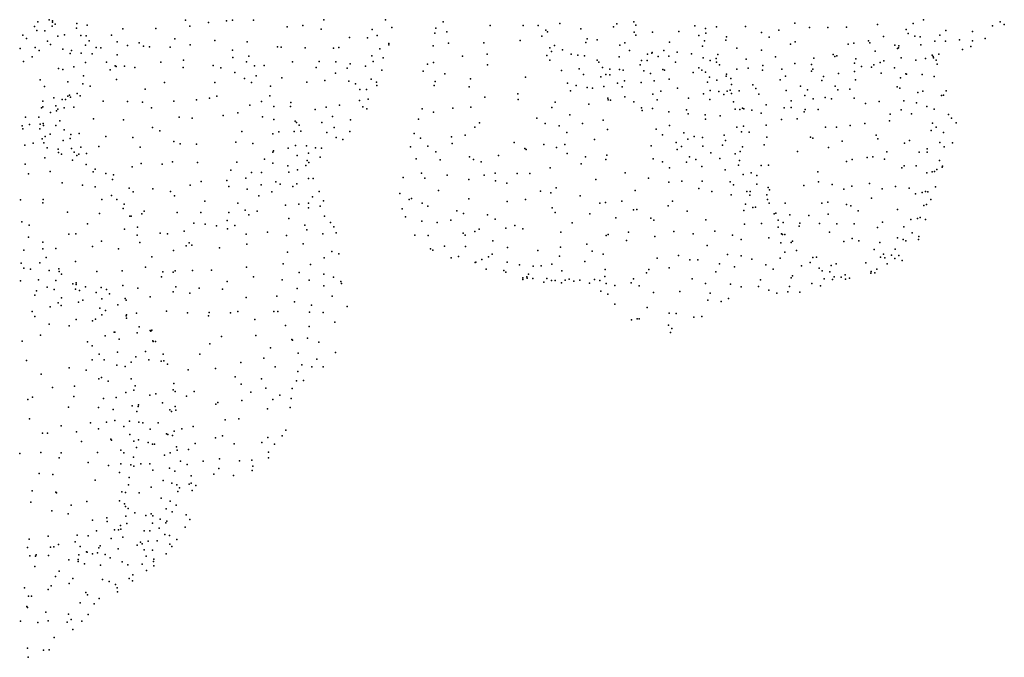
# Model space of a CAD drawing. Header units: metres. Extents: x -25 to 25, y -27.7 to 27.8.
# Tile 142 of 209: x 13.5 to 24.2, y -27.7 to -20.8. Entities that reach past the tile are written whole.
import ezdxf

# ---------------------------------------------------------------- set-up
doc = ezdxf.new("R2010")
doc.units = ezdxf.units.M

msp = doc.modelspace()

# ---------------------------------------------------------------- linework, layer by layer
for p in [(13.6515, -20.8284, -4.8422), (13.7753, -20.8079, -0.7818), (13.8101, -20.8309, -7.3774), (13.8102, -20.8172, -4.6932), (13.8387, -20.855, -0.3804), (14.076, -20.847, -4.2024), (14.1889, -20.8647, -2.1942), (15.2573, -20.8105, -7.0563), (15.5063, -20.8347, -2.1745), (15.7039, -20.8187, -6.6889), (15.7658, -20.8092, -2.2804), (15.9964, -20.8088, -6.3954), (16.7602, -20.8061, -2.6676), (17.4293, -20.8051, -3.8683), (18.0561, -20.8274, -2.5995), (19.3246, -20.8478, -5.3411), (19.943, -20.8508, -1.6265), (20.1307, -20.8299, -4.2186), (20.1504, -20.8659, -6.8477), (21.8777, -20.8436, -2.2626), (22.7787, -20.8581, -3.5184), (23.1664, -20.848, -6.9364), (23.278, -20.8054, -7.6228), (24.1122, -20.8288, -5.8639), (24.1554, -20.8572, -5.4816), (13.6139, -20.8777, 0.2206), (13.6419, -20.924, -0.5575), (13.7277, -20.926, -2.5631), (13.8091, -20.8748, -0.0759), (13.9401, -20.9691, -2.5918), (14.0717, -20.8967, -4.5754), (14.454, -20.9718, -2.1039), (14.5751, -20.9052, -1.9198), (14.9355, -20.9023, -1.9103), (15.3054, -20.8741, -2.1126), (16.3602, -20.8817, -6.2768), (16.5314, -20.8673, -2.5517), (16.7314, -20.9077, -6.1315), (17.2848, -20.9116, -3.4438), (17.4985, -20.889, -4.6786), (17.9673, -20.9513, -3.1197), (17.9762, -20.8982, -2.872), (18.0957, -20.9382, -3.5525), (18.568, -20.8692, -1.9028), (18.9253, -20.868, -1.8459), (19.0911, -20.868, -5.8225), (19.1731, -20.9185, -5.62), (19.1894, -20.936, -3.8609), (19.5536, -20.9061, -6.6239), (19.9092, -20.8833, -3.8212), (20.1323, -20.9423, -4.5262), (20.1516, -20.9718, -4.0511), (20.3324, -20.9422, -1.6581), (20.6196, -20.9344, -6.8886), (20.7929, -20.8703, -7.4817), (20.9072, -20.9012, -8.2201), (20.9117, -20.95, -6.9994), (21.0262, -20.8814, -8.4675), (21.3427, -20.8807, -8.7511), (21.517, -20.9459, -1.8564), (21.7061, -20.9204, -2.057), (22.038, -20.8904, -2.452), (22.2376, -20.8909, -8.6664), (22.4389, -20.8871, -3.0066), (23.0875, -20.912, -7.1915), (23.1114, -20.9546, -3.8839), (23.4558, -20.9722, -4.6635), (23.5194, -20.9211, -6.5865), (23.8104, -20.9327, -6.2308), (24.0263, -20.8718, -5.1815), (13.4878, -20.9751, -5.2593), (13.5269, -21.0086, -0.2517), (13.7582, -21.0394, -7.441), (13.7897, -21.0755, -2.7804), (13.8686, -20.9842, -3.8804), (14.1183, -20.9755, -4.006), (14.1775, -20.9793, -2.4934), (14.2104, -21.0359, -2.7096), (14.5136, -21.0469, -2.3001), (14.7527, -21.0559, -2.1902), (15.1401, -21.0135, -2.204), (15.308, -21.0795, -7.2972), (15.5758, -21.0298, -2.415), (15.9272, -21.0451, -6.376), (17.0375, -20.9974, -5.7673), (17.2347, -21.0034, -3.1691), (17.3383, -20.9789, -5.2779), (17.4662, -21.0794, -4.8324), (17.4672, -21.0652, -4.1426), (18.1161, -21.0599, -2.1053), (18.4981, -21.0552, -3.8596), (18.8951, -21.0297, -3.9076), (19.1304, -20.9848, -1.7477), (19.609, -21.0537, -3.8258), (19.6227, -21.0139, -1.6264), (19.7323, -21.0256, -6.6802), (20.0308, -21.0578, -4.8906), (20.5173, -21.0491, -1.6788), (20.8367, -20.977, -1.6488), (20.8962, -21.0358, -7.3803), (21.1301, -21.0284, -6.6917), (21.1349, -20.9933, -1.6808), (21.6001, -20.997, -8.809), (21.8311, -21.0715, -2.2533), (21.8831, -21.046, -8.7628), (22.4568, -21.0713, -2.8932), (22.5195, -21.0622, -6.6945), (22.6781, -21.0357, -3.2722), (22.6928, -21.0564, -6.8494), (22.8431, -20.9877, -8.2676), (23.1827, -20.9854, -6.6805), (23.2405, -20.9913, -4.0901), (23.2465, -21.0777, -6.4901), (23.4012, -21.0398, -4.443), (23.5162, -21.0388, -6.3968), (23.667, -21.0231, -5.1665), (23.8102, -21.0343, -6.0151), (23.9459, -21.01, -5.3555), (13.4595, -21.1192, -7.3035), (13.6211, -21.1085, -3.7143), (13.6668, -21.1385, -5.2323), (13.9227, -21.1271, -2.9792), (14.0031, -21.1715, -3.2645), (14.0192, -21.1401, -3.5223), (14.1245, -21.1681, -4.6243), (14.1708, -21.0816, -3.0401), (14.2424, -21.1752, -4.4373), (14.2856, -21.1079, -3.7684), (14.3375, -21.1094, -4.1679), (14.6266, -21.0874, -2.8634), (14.8014, -21.0929, -2.4356), (14.8643, -21.1009, -7.3942), (15.0902, -21.1039, -7.3486), (15.7662, -21.1381, -2.4396), (16.2578, -21.1006, -2.4652), (16.2957, -21.1039, -6.1658), (16.5574, -21.1116, -2.5203), (16.8654, -21.1164, -5.8775), (16.9227, -21.1088, -2.7265), (17.3691, -21.1226, -3.7899), (17.9484, -21.0882, -2.4946), (18.5351, -21.1816, -1.7326), (19.2177, -21.1124, -5.8167), (19.2348, -21.1505, -6.0568), (19.2684, -21.0871, -6.2728), (19.3533, -21.1337, -5.4817), (19.4478, -21.1784, -1.5729), (19.9774, -21.0828, -1.6265), (20.0828, -21.1399, -6.6967), (20.2787, -21.1817, -4.8776), (20.3241, -21.1696, -6.6856), (20.3276, -21.1608, -1.6782), (20.4568, -21.1418, -4.2711), (20.6013, -21.1572, -0.9213), (20.7567, -21.1776, -0.5819), (20.8747, -21.0938, -8.0935), (21.0431, -21.1848, -8.4322), (21.2468, -21.1158, -6.9606), (21.5164, -21.1374, -1.9589), (22.2956, -21.1832, -6.7087), (22.7537, -21.1461, -6.3876), (22.9663, -21.081, -7.9162), (22.9935, -21.1201, -6.4358), (23.0047, -21.1123, -3.6346), (23.0086, -21.0902, -7.6688), (23.4434, -21.181, -6.106), (23.7004, -21.128, -5.8562), (23.7924, -21.0955, -5.5354), (13.4948, -21.2581, -3.3012), (13.5898, -21.2089, -3.5171), (14.169, -21.2725, -7.581), (14.3963, -21.2678, -4.0186), (14.5129, -21.1882, -7.5337), (14.9882, -21.2687, -7.473), (15.2336, -21.2441, -2.4006), (15.7703, -21.217, -7.0817), (15.9185, -21.2624, -6.8513), (15.9467, -21.2026, -6.5808), (16.4183, -21.2619, -6.0219), (16.7084, -21.259, -2.5983), (16.8903, -21.2636, -5.6931), (17.0461, -21.2851, -2.899), (17.282, -21.1984, -3.5459), (17.296, -21.261, -5.1317), (17.4041, -21.2193, -4.0135), (17.8851, -21.2877, -2.4367), (17.9516, -21.2723, -3.1678), (18.2682, -21.2018, -1.87), (19.1842, -21.1958, -3.8909), (19.2154, -21.2444, -1.5685), (19.5199, -21.1926, -5.3638), (19.5931, -21.197, -6.5606), (19.7299, -21.2458, -5.269), (19.7485, -21.2666, -3.8902), (19.97, -21.2089, -3.9177), (20.213, -21.2491, -0.7757), (20.2748, -21.2504, -1.0549), (20.393, -21.2072, -0.5766), (20.5089, -21.2007, -4.7011), (20.5822, -21.2653, -0.3794), (20.8808, -21.2206, -7.6575), (20.9601, -21.2491, -8.2227), (21.0229, -21.2287, -7.2665), (21.0272, -21.2659, -0.6988), (21.3515, -21.2352, -1.869), (21.6691, -21.2085, -6.7236), (21.8782, -21.2798, -6.6748), (22.061, -21.2913, -6.5677), (22.0861, -21.2223, -2.3855), (22.3133, -21.2044, -2.6005), (22.3363, -21.1971, -8.465), (22.5262, -21.2768, -2.7576), (22.5433, -21.2293, -8.2794), (22.8054, -21.271, -7.4091), (22.8446, -21.2521, -7.6516), (23.0359, -21.2195, -6.2141), (23.1936, -21.2436, -5.998), (23.2999, -21.2285, -4.1056), (23.3703, -21.1912, -5.3768), (23.3827, -21.2068, -5.6028), (23.3852, -21.221, -5.8906), (23.4166, -21.2468, -4.8447), (23.4244, -21.288, -4.3954), (13.8747, -21.337, -5.1075), (13.9221, -21.3462, -7.5706), (14.0436, -21.3193, -4.7733), (14.4387, -21.351, -3.2708), (14.491, -21.3055, -3.8025), (14.5046, -21.3141, -3.5141), (14.5948, -21.3101, -2.8902), (14.7073, -21.3252, -2.7124), (15.2322, -21.3257, -7.4566), (15.5576, -21.3026, -2.3752), (15.642, -21.3272, -7.258), (15.7932, -21.3804, -2.382), (16.0052, -21.3084, -2.4367), (16.1116, -21.3041, -6.1846), (16.6784, -21.3233, -5.8101), (16.8866, -21.3873, -2.7754), (17.0149, -21.332, -5.4733), (17.2126, -21.3114, -3.2473), (17.3895, -21.3554, -4.7447), (17.8393, -21.3632, -2.6345), (18.0746, -21.393, -1.9907), (18.5392, -21.2966, -3.8314), (19.3412, -21.3586, -5.8944), (19.5334, -21.3411, -1.4441), (19.5835, -21.3996, -3.895), (19.7876, -21.326, -1.4882), (19.8256, -21.4001, -1.0838), (19.8699, -21.3423, -6.6005), (19.9749, -21.3454, -0.8898), (20.0142, -21.3545, -1.2627), (20.1977, -21.2974, -0.5616), (20.2381, -21.3599, -1.5307), (20.312, -21.3921, -0.2551), (20.4438, -21.3455, -5.0293), (20.464, -21.3538, -1.478), (20.7752, -21.3783, -4.8044), (20.8342, -21.3298, -4.465), (20.8674, -21.3535, -0.3275), (20.9083, -21.374, -1.2446), (21.0617, -21.2972, -6.6249), (21.1361, -21.3982, -8.3933), (21.249, -21.3419, -7.0824), (21.3729, -21.3339, -6.624), (21.5283, -21.3539, -6.9167), (21.5301, -21.3018, -8.6891), (21.7378, -21.3418, -8.6548), (22.0598, -21.3651, -8.5161), (22.0759, -21.3449, -6.7998), (22.3539, -21.3886, -6.4091), (22.5286, -21.368, -8.09), (22.6043, -21.3135, -7.0979), (22.7138, -21.3232, -7.8638), (22.7375, -21.2977, -6.2126), (22.8165, -21.385, -2.8739), (22.9626, -21.3292, -6.0247), (23.0841, -21.3935, -3.3769), (23.0922, -21.3986, -5.7026), (13.6772, -21.4602, -5.7082), (13.9781, -21.4795, -4.9139), (14.1409, -21.5012, -3.1365), (14.1477, -21.4168, -4.3775), (14.5071, -21.4551, -2.7444), (15.0279, -21.4877, -2.4114), (15.5759, -21.4892, -7.3868), (15.8982, -21.4447, -6.9932), (15.9724, -21.488, -6.7984), (16.0251, -21.4174, -6.4225), (16.3024, -21.4366, -2.4902), (16.5752, -21.4854, -2.603), (16.7708, -21.4664, -5.5734), (17.032, -21.4733, -3.0129), (17.1026, -21.5019, -5.1942), (17.2762, -21.4507, -3.8035), (17.3316, -21.4831, -4.1963), (17.9707, -21.4788, -3.2239), (18.3543, -21.4497, -3.6644), (18.9517, -21.4287, -1.5247), (19.4099, -21.4967, -1.3003), (19.7699, -21.4274, -5.4296), (19.8677, -21.4053, -0.6886), (19.9521, -21.4965, -0.3535), (20.0278, -21.4685, -3.9992), (20.2093, -21.4897, -6.4864), (20.3504, -21.4716, -5.2176), (20.5129, -21.4515, -4.2208), (20.9312, -21.4843, -1.4299), (20.9514, -21.4289, -7.8421), (21.0327, -21.4616, -7.4163), (21.1321, -21.4179, -0.9702), (21.1816, -21.4432, -0.618), (21.7188, -21.4584, -6.9337), (21.7758, -21.4193, -1.9483), (22.1718, -21.4675, -6.4793), (22.1904, -21.4246, -8.3539), (22.5364, -21.4583, -7.8597), (23.0256, -21.4361, -3.1251), (23.2609, -21.4027, -5.2229), (23.3914, -21.4229, -4.9727), (13.7241, -21.5318, -7.5305), (14.0793, -21.6074, -3.9907), (14.2211, -21.5292, -3.4396), (14.817, -21.5598, -7.6213), (16.1787, -21.5275, -6.1675), (17.1498, -21.5651, -3.3884), (17.2239, -21.5645, -4.9642), (17.3372, -21.5225, -4.48), (17.9575, -21.5215, -2.1874), (18.341, -21.535, -1.7265), (18.87, -21.6127, -3.8163), (19.4394, -21.5778, -1.0975), (19.5012, -21.5221, -5.9847), (19.6231, -21.5424, -0.8384), (19.6806, -21.5513, -5.68), (19.8025, -21.5318, -6.3984), (20.0022, -21.5363, -5.5045), (20.4222, -21.581, -6.4429), (20.6024, -21.5501, -0.0862), (20.8853, -21.6117, -4.4532), (20.9596, -21.5764, -4.775), (21.0526, -21.5869, -7.5859), (21.1423, -21.5826, -8.1693), (21.1747, -21.5721, -0.4227), (21.1893, -21.5115, -1.7978), (21.1901, -21.6063, -1.1352), (21.2724, -21.5771, -0.8066), (21.4227, -21.5123, -1.8185), (21.4541, -21.5526, -7.0683), (21.7832, -21.5759, -8.4515), (21.9393, -21.5266, -6.5689), (22.0149, -21.5694, -1.8545), (22.3176, -21.5288, -2.2454), (22.3453, -21.5682, -7.2536), (22.4753, -21.56, -7.5975), (22.9915, -21.5366, -2.844), (23.0187, -21.5497, -5.8706), (23.215, -21.5959, -3.3004), (23.2704, -21.5809, -3.6724), (23.5243, -21.579, -4.4918), (13.7059, -21.6897, -5.9071), (13.8248, -21.655, -5.672), (13.9163, -21.6747, -5.3554), (13.9532, -21.6732, -3.4965), (13.9786, -21.6372, -2.762), (13.9943, -21.6265, -4.1976), (14.0076, -21.6468, -7.5935), (14.1119, -21.6349, -3.7264), (14.3607, -21.6897, -2.4899), (14.6266, -21.6952, -7.6609), (14.7888, -21.7024, -2.4066), (15.1295, -21.6904, -7.6725), (15.3769, -21.6784, -2.2607), (15.518, -21.6571, -7.5187), (15.596, -21.6352, -2.2723), (16.0816, -21.6944, -6.6761), (16.1738, -21.634, -2.4997), (16.4024, -21.7043, -2.6377), (17.1466, -21.6843, -3.5813), (17.2417, -21.6691, -4.7662), (18.5108, -21.6493, -1.6273), (18.8735, -21.6725, -1.4564), (19.2747, -21.7014, -3.8609), (19.8477, -21.6582, -3.9437), (19.8511, -21.678, -6.0957), (19.8741, -21.6813, -0.1565), (20.0318, -21.6454, -6.2883), (20.1284, -21.6971, -5.7366), (20.3361, -21.6161, -0.0478), (20.3834, -21.6782, -4.1339), (20.7225, -21.6597, -6.4993), (20.9552, -21.6723, -6.5676), (21.1088, -21.6177, -1.5858), (21.2108, -21.7002, -6.6012), (21.486, -21.6159, -8.3969), (21.8377, -21.6874, -1.6405), (21.9875, -21.6308, -8.2713), (22.0791, -21.664, -7.2092), (22.2095, -21.6521, -7.9856), (22.2762, -21.6661, -7.7771), (22.5228, -21.6577, -2.2754), (22.6485, -21.7181, -6.2367), (22.7946, -21.6957, -2.5103), (23.0629, -21.6881, -5.6815), (23.2024, -21.7105, -2.995), (23.4738, -21.6284, -4.2162), (23.4939, -21.6246, -4.8631), (13.6924, -21.7654, -7.4648), (13.7054, -21.7532, -3.0849), (13.7908, -21.8133, -2.7254), (13.8462, -21.7403, -4.6374), (13.855, -21.7945, -3.6571), (13.8676, -21.7765, -4.1071), (13.9397, -21.7631, -5.1159), (14.0422, -21.7558, -2.5233), (14.8859, -21.7646, -7.6968), (15.8258, -21.8173, -7.3087), (15.9558, -21.7332, -2.3892), (16.2166, -21.7493, -6.4304), (16.3968, -21.75, -5.8663), (16.667, -21.7821, -5.3293), (16.7849, -21.7559, -2.9966), (16.9295, -21.7362, -5.1508), (17.1842, -21.7528, -3.866), (17.2283, -21.776, -4.5493), (17.8276, -21.7727, -2.4369), (17.9502, -21.8112, -3.2856), (18.1605, -21.7657, -1.894), (18.3567, -21.755, -3.5973), (19.2376, -21.7583, -1.0751), (19.6416, -21.7252, -0.3198), (20.212, -21.7648, -6.0139), (20.2207, -21.7931, -4.0644), (20.3315, -21.7725, -5.5421), (20.5112, -21.8086, 0.0588), (20.7029, -21.7851, -4.2779), (21.23, -21.7775, -1.3128), (21.28, -21.7813, -7.8806), (21.3118, -21.7684, -7.4338), (21.3236, -21.7757, -0.7113), (21.4107, -21.7893, -6.5866), (21.5118, -21.8234, -8.0433), (21.5673, -21.7309, -8.2357), (21.764, -21.7633, -6.5726), (21.8403, -21.7601, -8.1139), (21.9818, -21.8055, -7.5142), (21.9922, -21.78, -7.9035), (22.1342, -21.7832, -1.6925), (23.0343, -21.7868, -2.6675), (23.1469, -21.8294, -5.459), (23.3138, -21.748, -3.4823), (23.3924, -21.779, -3.8773), (13.5168, -21.8636, -7.2381), (13.6628, -21.8653, -3.5688), (13.7105, -21.9329, -6.15), (13.8894, -21.9054, -2.5069), (14.2582, -21.883, -2.3453), (14.5841, -21.8941, -2.3211), (15.1891, -21.8647, -2.271), (15.3303, -21.8759, -7.7128), (15.6657, -21.8482, -7.4899), (16.0922, -21.8607, -6.8378), (16.2176, -21.8893, -6.6207), (16.4489, -21.9098, -2.8859), (16.4641, -21.9233, -5.7641), (16.7368, -21.9222, -5.1403), (16.8545, -21.8584, -3.2149), (17.0491, -21.8929, -4.8537), (17.7879, -21.8882, -3.0441), (18.4529, -21.9277, -1.6707), (19.0752, -21.875, -3.7992), (19.166, -21.9338, -0.9157), (19.4323, -21.839, -3.8824), (19.5722, -21.9322, -0.1817), (19.7964, -21.8968, -3.9065), (20.7206, -21.8297, -5.0754), (20.9029, -21.8395, -0.0911), (20.9081, -21.8871, -6.4823), (21.0688, -21.8509, -4.6097), (21.7327, -21.8901, -7.5727), (21.9033, -21.8846, -1.4957), (22.6403, -21.9324, -6.1746), (22.9072, -21.9062, -2.4527), (22.9136, -21.8317, -5.9179), (23.3747, -21.93, -3.3939), (23.549, -21.8361, -4.8643), (23.5815, -21.8751, -4.3221), (23.6319, -21.9276, -4.6656), (13.4809, -21.9596, -6.5278), (13.4897, -21.9916, -6.9636), (13.5624, -21.9433, -2.835), (13.6728, -21.9916, -4.0917), (13.6768, -21.9399, -3.7729), (13.7116, -21.9546, -4.7179), (13.8471, -21.9565, -4.9826), (13.9373, -22.0014, -5.2086), (14.0998, -22.0428, -7.4512), (14.8969, -21.9782, -7.737), (14.976, -22.0153, -2.298), (15.8698, -22.0199, -7.3613), (16.2713, -22.0254, -2.8318), (16.437, -22.0219, -6.3439), (16.4925, -21.9534, -5.4069), (16.5105, -22.0158, -5.9496), (16.7912, -22.0309, -3.4286), (16.8738, -21.977, -4.9674), (17.0443, -22.0201, -4.2421), (18.4025, -21.9756, -3.6425), (19.3164, -21.958, -0.5481), (19.4015, -22.0325, -0.3143), (19.8441, -21.9998, 0.063), (20.37, -21.9947, -4.059), (20.515, -21.955, -5.4038), (20.6723, -22.0339, -6.2779), (21.2491, -21.9731, -0.4718), (21.3002, -22.0243, -0.7144), (21.3217, -21.9618, -0.9922), (21.3808, -22.0275, -1.2729), (21.5669, -21.9511, -1.3895), (22.2124, -21.9737, -1.5997), (22.3327, -21.9745, -6.344), (22.4785, -21.9563, -1.8702), (23.3589, -22.0096, -5.1457), (23.4146, -21.9732, -3.6127), (23.4947, -22.0326, -4.9704), (13.6021, -22.1487, -4.7931), (13.6972, -22.0994, -2.5402), (13.7155, -22.1454, -4.98), (13.7312, -22.0742, -6.3402), (13.7844, -22.0483, -7.2725), (13.9278, -22.1172, -2.3759), (14.0036, -22.0954, -6.0509), (14.0086, -22.0544, -5.4697), (14.3911, -22.0737, -2.2633), (14.6842, -22.0875, -2.2801), (15.1305, -22.1288, -7.7736), (15.8045, -22.1355, -2.3679), (15.9868, -22.1503, -7.213), (16.2054, -22.0451, -6.7807), (16.8927, -22.088, -3.7517), (16.9674, -22.1069, -4.4436), (17.7431, -22.0444, -2.6377), (17.8101, -22.094, -3.2623), (18.1465, -22.0798, -3.6014), (18.2968, -22.0621, -1.8166), (18.8283, -22.1417, -1.1987), (19.7023, -22.109, -3.877), (20.4399, -22.0568, 0.1111), (20.5891, -22.1412, -5.5833), (20.715, -22.1028, -5.3238), (20.784, -22.0755, -0.0108), (20.8746, -22.0852, -5.1438), (21.1097, -22.0596, -6.4365), (21.1237, -22.119, -0.3514), (21.5741, -22.0808, -6.4651), (22.0474, -22.0823, -6.4212), (22.0761, -22.0921, -1.4683), (22.3919, -22.125, -1.6931), (22.762, -22.0603, -2.1505), (22.7791, -22.1, -5.9428), (23.0696, -22.1484, -5.4877), (23.124, -22.1201, -2.6316), (23.454, -22.1394, -3.9159), (23.592, -22.143, -4.4309), (13.5092, -22.1682, -4.571), (13.7546, -22.1981, -6.6667), (13.8723, -22.212, -6.4597), (13.8751, -22.2509, -6.9921), (14.0183, -22.2043, -6.2868), (14.0482, -22.2443, -7.195), (14.1204, -22.19, -5.7525), (14.3165, -22.1846, -7.4417), (14.7637, -22.1911, -7.6895), (15.199, -22.1563, -2.2887), (15.376, -22.1599, -7.7542), (16.2071, -22.2451, -6.8865), (16.2122, -22.2298, -3.1732), (16.3741, -22.2027, -3.3826), (16.4524, -22.1717, -5.2549), (16.5717, -22.1762, -5.004), (16.5938, -22.255, -5.8567), (16.6693, -22.1977, -3.6461), (16.7348, -22.2031, -4.7616), (17.7016, -22.1879, -2.998), (17.8892, -22.181, -2.2879), (17.9756, -22.2429, -3.5484), (18.1545, -22.1526, -1.9913), (18.9441, -22.2074, -3.7422), (18.9602, -22.2168, -0.9502), (19.1501, -22.1637, -0.7202), (19.2894, -22.1938, -0.4196), (19.3799, -22.164, -3.8694), (20.3163, -22.1754, -3.9212), (20.5991, -22.2167, -4.0146), (20.6464, -22.1828, -6.0631), (20.8791, -22.1822, -6.2585), (20.9665, -22.2544, -4.1938), (21.0926, -22.1684, -4.9934), (21.2843, -22.2377, -4.6371), (21.3116, -22.1891, -1.0268), (21.545, -22.1676, -1.2634), (21.9096, -22.2393, -6.3852), (22.2447, -22.1966, -1.5431), (22.8798, -22.2418, -2.2047), (23.2298, -22.2471, -2.7974), (23.3157, -22.2103, -3.0609), (23.3159, -22.2458, -5.1193), (23.5022, -22.187, -4.1859), (13.7284, -22.3063, -5.1479), (13.9079, -22.269, -5.2942), (14.0269, -22.3325, -6.8346), (14.0743, -22.2826, -5.5422), (14.0982, -22.2684, -2.2724), (14.1798, -22.262, -6.0091), (15.1159, -22.3516, -2.3433), (15.3863, -22.3582, -2.3741), (15.8157, -22.3553, -7.4689), (16.1146, -22.322, -2.9954), (16.4705, -22.2827, -6.5051), (16.58, -22.3354, -4.6283), (16.5977, -22.3576, -4.1338), (16.7203, -22.3002, -4.3344), (17.7637, -22.3169, -3.3033), (18.026, -22.3285, -2.1054), (18.3419, -22.298, -1.7527), (18.3858, -22.327, -3.7815), (18.4695, -22.3499, -1.5123), (18.6595, -22.2833, -1.2657), (19.4031, -22.2611, -0.2), (19.6046, -22.2965, 0.0024), (19.8244, -22.3271, -3.8129), (19.8347, -22.2796, 0.1054), (20.339, -22.3187, 0.1191), (20.4415, -22.3505, -3.8529), (20.7025, -22.3535, -0.047), (20.7333, -22.2981, -5.8922), (20.8013, -22.3258, -5.6457), (21.0638, -22.3139, -5.1508), (21.2308, -22.2648, -4.8673), (21.2782, -22.3378, -6.2507), (22.4412, -22.3474, -6.1574), (22.502, -22.3244, -1.7274), (22.6662, -22.3043, -5.9866), (22.7266, -22.2977, -1.9724), (22.8531, -22.3218, -5.7374), (23.4527, -22.3355, -4.859), (13.5145, -22.3775, -5.0205), (13.7844, -22.4562, -2.3891), (14.1781, -22.3789, -6.594), (14.253, -22.4582, -6.9835), (14.2759, -22.4288, -5.8967), (14.676, -22.4059, -7.5539), (14.7743, -22.3707, -2.2884), (15.0012, -22.3761, -7.7338), (15.7477, -22.4427, -2.5686), (15.973, -22.4667, -7.243), (16.0808, -22.467, -3.2068), (16.2075, -22.3653, -3.4353), (16.3695, -22.3959, -3.8165), (16.3801, -22.4641, -4.1151), (16.4725, -22.4391, -4.3766), (16.5651, -22.3889, -5.58), (19.2207, -22.4169, -3.8066), (19.557, -22.3739, -3.8516), (20.0348, -22.4704, 0.108), (20.5161, -22.4152, 0.0432), (20.867, -22.3998, -0.2288), (21.1217, -22.4366, -4.1129), (21.2659, -22.3879, -4.2936), (21.4046, -22.47, -1.0978), (21.5144, -22.3896, -6.2665), (21.5928, -22.3883, -1.2082), (22.1274, -22.4602, -1.4237), (23.0428, -22.4178, -2.3892), (23.0687, -22.3947, -5.3841), (23.199, -22.3958, -5.2088), (23.3701, -22.4611, -3.3012), (23.3973, -22.4552, -3.5412), (23.423, -22.4333, -3.976), (23.4816, -22.4082, -4.3632), (23.4851, -22.398, -4.6346), (13.5493, -22.4827, -5.2108), (14.3907, -22.4762, -6.2169), (14.4624, -22.5433, -7.244), (14.4759, -22.4909, -2.2696), (15.4278, -22.5651, -2.5181), (15.7045, -22.5528, -7.4934), (15.9129, -22.5274, -2.9351), (16.2368, -22.5674, -6.8912), (16.5938, -22.5318, -5.4175), (16.645, -22.5314, -6.0067), (17.6234, -22.5213, -3.0197), (17.8232, -22.4755, -2.2574), (17.8572, -22.5293, -3.5302), (18.0992, -22.4951, -3.7288), (18.3375, -22.5441, -3.8204), (18.5012, -22.4972, -1.2803), (18.6231, -22.4746, -1.1008), (18.6256, -22.5578, -3.7975), (18.8612, -22.4785, -3.7305), (18.9982, -22.478, -0.7693), (19.7144, -22.5431, -3.7928), (20.2902, -22.5284, 0.0632), (20.5108, -22.5711, -3.7129), (20.6507, -22.5607, -0.1654), (20.8706, -22.5625, -3.8341), (21.1743, -22.5668, -5.3539), (21.3183, -22.4892, -4.9186), (21.4675, -22.4984, -4.4294), (22.1357, -22.5682, -6.1968), (23.3136, -22.472, -4.9663), (13.9156, -22.5795, -5.5037), (14.1381, -22.6059, -5.6817), (14.2762, -22.6236, -2.2934), (14.6449, -22.6381, -7.3785), (14.6887, -22.6775, -2.3734), (14.9019, -22.6448, -7.5486), (15.0933, -22.6737, -2.4809), (15.3062, -22.6031, -7.6544), (15.7277, -22.6175, -2.7995), (15.9275, -22.6475, -3.1686), (16.0801, -22.5995, -3.4255), (16.1931, -22.6764, -4.2363), (16.2869, -22.5947, -4.453), (16.4214, -22.6193, -6.6618), (16.4675, -22.5901, -4.8897), (16.7091, -22.672, -5.6376), (18.0079, -22.6629, -2.0399), (18.7477, -22.5843, -0.8936), (19.1165, -22.6695, -0.6529), (19.2848, -22.6325, -0.484), (20.1439, -22.6639, -3.6615), (20.8353, -22.6395, -0.4923), (20.9769, -22.673, -0.7608), (21.2113, -22.602, -5.7816), (21.3583, -22.673, -5.9226), (21.3934, -22.6751, -5.0111), (21.4651, -22.5923, -4.208), (21.5885, -22.6285, -6.1508), (21.6037, -22.6568, -1.161), (21.9753, -22.6092, -1.3407), (22.2861, -22.5979, -1.4959), (22.4117, -22.6482, -6.0022), (22.4994, -22.6143, -1.671), (22.691, -22.5873, -5.7943), (22.8274, -22.6442, -2.0517), (22.9737, -22.6205, -2.2484), (23.1222, -22.638, -5.1289), (23.2614, -22.6855, -2.9072), (23.2981, -22.674, -3.1236), (23.3235, -22.6767, -3.4429), (23.4071, -22.6232, -4.4499), (13.4617, -22.7634, -2.4233), (13.7107, -22.7612, -5.5674), (14.3478, -22.7601, -5.8884), (14.4531, -22.7181, -6.9038), (14.5086, -22.7616, -6.5423), (15.1378, -22.7195, -7.5731), (15.468, -22.7784, -2.7564), (16.0549, -22.7201, -3.8544), (16.6371, -22.7324, -6.2769), (16.7555, -22.7754, -5.3918), (17.5847, -22.6965, -2.7135), (17.687, -22.7594, -2.3641), (17.7112, -22.749, -3.217), (18.3371, -22.7544, -1.5894), (18.7516, -22.7806, -3.7221), (18.9513, -22.7619, -0.7595), (19.2261, -22.6897, -3.7414), (19.5475, -22.7204, -0.2178), (19.9992, -22.7795, -0.0747), (20.5505, -22.7798, -3.6186), (21.1863, -22.7099, -3.7594), (21.3909, -22.7122, -3.8361), (21.5747, -22.7089, -4.3538), (21.583, -22.759, -4.7703), (22.2377, -22.7894, -5.9909), (22.7137, -22.7466, -1.9042), (23.1898, -22.697, -2.6956), (23.3551, -22.7619, -4.2338), (13.7061, -22.7979, -2.4288), (13.9747, -22.8965, -2.4424), (14.5807, -22.8593, -6.0877), (14.5903, -22.8109, -7.0695), (14.8057, -22.8861, -7.2419), (15.8252, -22.7999, -7.2747), (15.905, -22.8764, -3.6856), (16.035, -22.8882, -7.0867), (16.3437, -22.8234, -4.4727), (16.4898, -22.8118, -4.6674), (16.592, -22.8516, -6.4471), (16.5946, -22.7997, -4.8737), (16.7206, -22.8331, -5.1348), (17.6115, -22.8602, -2.8814), (17.8275, -22.7998, -3.4223), (17.8892, -22.8323, -2.1373), (18.206, -22.8833, -3.6912), (19.2403, -22.8525, -0.6202), (19.7583, -22.8005, -0.1406), (19.8196, -22.7929, -3.7001), (20.1262, -22.8716, -3.6194), (20.1599, -22.8683, -0.2003), (20.5018, -22.828, -0.3725), (20.707, -22.8887, -0.7141), (21.3234, -22.8806, -1.0064), (21.3427, -22.8123, -3.6231), (21.4235, -22.8465, -5.5247), (21.4515, -22.8422, -5.2823), (21.6013, -22.8009, -3.9334), (21.7751, -22.7991, -6.0483), (22.1737, -22.8013, -1.4004), (22.4414, -22.8153, -5.8224), (22.4872, -22.8286, -1.6344), (22.5676, -22.8828, -5.5867), (22.9962, -22.8678, -2.3771), (23.2825, -22.8258, -3.7786), (23.3108, -22.8147, -4.6269), (13.4764, -23.0035, -5.8498), (14.3217, -22.9133, -2.4299), (14.6528, -22.94, -6.848), (14.6657, -22.9419, -6.2812), (14.7836, -22.9151, -2.5171), (15.167, -22.9029, -7.4166), (15.4221, -22.9, -7.4043), (15.7085, -22.9893, -3.4731), (15.7279, -22.9021, -3.2618), (15.9458, -22.9288, -4.0384), (16.3792, -22.9665, -6.7876), (16.7662, -22.9405, -6.1057), (17.6484, -22.9476, -2.5421), (17.8246, -22.9946, -3.2433), (18.1417, -22.9861, -1.9901), (18.2788, -22.9116, -1.754), (18.5384, -22.928, -1.0921), (18.623, -22.9746, -3.6662), (19.2735, -22.9021, -3.6991), (19.6507, -22.9169, -0.3248), (19.9338, -22.9612, -3.632), (20.3144, -22.9646, -0.4283), (20.3475, -22.9851, -3.512), (20.9126, -22.9822, -3.4532), (21.6559, -22.9175, -5.8301), (21.6707, -22.9089, -4.9798), (21.6959, -22.9869, -5.623), (21.8238, -22.9268, -1.2299), (22.0326, -22.9332, -5.8864), (22.2423, -22.9208, -5.8242), (22.8325, -23.0058, -2.1883), (23.1405, -22.9777, -2.7506), (23.2107, -22.9677, -3.6086), (23.2425, -22.955, -3.1626), (23.2999, -22.979, -4.2974), (13.5592, -23.0395, -2.4653), (14.1899, -23.0253, -5.8249), (14.5927, -23.0829, -6.0442), (14.7347, -23.0595, -6.6206), (15.2415, -23.1049, -7.1887), (15.3464, -23.0163, -2.9635), (15.4717, -23.0299, -3.1514), (15.5918, -23.0478, -7.2334), (15.7142, -23.0792, -3.8725), (15.7941, -23.0448, -7.1541), (16.5543, -23.0385, -4.5709), (16.5759, -23.0913, -6.588), (16.8308, -23.0119, -5.2114), (16.8683, -23.0584, -5.418), (17.9902, -23.0106, -3.4478), (18.3994, -23.1068, -1.6768), (18.4478, -23.0835, -1.4196), (18.7384, -23.0721, -0.9509), (18.8358, -23.0438, -3.6367), (18.9233, -23.0788, -0.8485), (19.4576, -23.0158, -0.5729), (20.5651, -23.1098, -3.3827), (21.0091, -23.1061, -3.2915), (21.3318, -23.0277, -3.2769), (21.5177, -23.022, -1.1124), (21.6962, -23.0622, -3.6007), (21.7529, -23.011, -4.7992), (21.9274, -23.0504, -5.4333), (21.933, -23.0164, -5.6499), (22.147, -23.0225, -5.5829), (22.3368, -23.0244, -5.4478), (22.5246, -23.0255, -5.3214), (22.777, -23.0635, -5.1225), (23.0619, -23.0586, -4.9138), (13.551, -23.17, -7.9755), (13.9873, -23.1384, -5.8188), (14.0632, -23.1322, -2.5304), (14.3424, -23.215, -2.5711), (14.733, -23.1466, -2.6363), (14.9824, -23.1276, -7.0224), (15.0597, -23.1342, -2.8219), (15.9173, -23.1391, -4.0469), (16.1476, -23.1161, -7.0269), (16.3548, -23.1522, -4.3322), (16.7503, -23.1348, -4.9022), (16.8932, -23.1219, -5.6319), (17.7504, -23.1487, -2.7665), (17.8948, -23.152, -3.1105), (18.273, -23.1248, -3.5077), (18.2954, -23.1499, -1.9365), (18.5949, -23.2115, -3.4667), (19.3357, -23.1153, -3.6452), (19.8295, -23.1509, -3.5525), (19.8509, -23.1407, -0.528), (20.0492, -23.2079, -3.4643), (20.0702, -23.1157, -0.5139), (20.3578, -23.1635, -0.6895), (20.7735, -23.1339, -3.3215), (21.2027, -23.1468, -1.004), (21.2969, -23.1963, -3.0541), (21.5965, -23.1783, -3.1972), (21.7328, -23.1326, -1.2311), (21.7432, -23.1396, -4.2931), (21.7696, -23.1398, -4.5742), (21.8545, -23.215, -3.6662), (22.2562, -23.1146, -5.2526), (22.4105, -23.2186, -1.6152), (22.5002, -23.1829, -5.1139), (22.575, -23.2111, -1.82), (22.9941, -23.1776, -2.6421), (23.0554, -23.1954, -3.5755), (23.0838, -23.2109, -2.9505), (23.155, -23.1212, -3.3006), (23.2234, -23.1962, -4.2587), (23.2249, -23.1616, -4.5233), (13.4979, -23.3118, -2.6088), (13.7046, -23.2953, -7.7262), (13.7068, -23.2255, -5.9852), (13.8473, -23.2915, -2.635), (14.2447, -23.27, -5.8944), (14.5296, -23.2978, -2.6483), (14.7601, -23.2279, -6.2922), (15.1255, -23.3137, -3.1493), (15.2635, -23.2637, -7.0238), (15.2958, -23.2308, -3.4089), (15.3263, -23.2558, -3.6247), (15.6248, -23.285, -7.1048), (15.9242, -23.2445, -7.1003), (16.5366, -23.2441, -4.4901), (16.8479, -23.327, -5.005), (17.9189, -23.2973, -2.8475), (17.9435, -23.3115, -2.5548), (18.0725, -23.2695, -3.1148), (18.2998, -23.2705, -3.2854), (18.7563, -23.2822, -1.1072), (19.0843, -23.3157, -3.5215), (19.3314, -23.2795, -0.8565), (19.6177, -23.2467, -0.7185), (19.6752, -23.3224, -3.4634), (20.9262, -23.2605, -3.0853), (21.7258, -23.233, -3.3598), (21.8395, -23.2273, -4.0725), (21.8953, -23.3135, -4.2743), (22.7405, -23.3044, -2.3754), (22.8036, -23.2294, -4.9703), (22.9685, -23.3006, -3.8254), (13.744, -23.3915, -7.5419), (14.0616, -23.4346, -5.9711), (14.891, -23.3828, -6.5637), (16.3634, -23.3327, -6.9105), (16.7623, -23.3946, -6.2163), (16.9246, -23.3514, -5.6516), (18.1435, -23.3935, -2.5281), (18.2222, -23.3807, -2.9758), (18.4775, -23.4118, -2.1233), (18.5506, -23.3823, -1.8827), (18.5885, -23.3538, -1.6181), (19.3224, -23.3764, -3.495), (19.5949, -23.4346, -0.9464), (19.7969, -23.3546, -0.779), (20.3835, -23.3981, -3.1388), (20.6161, -23.3686, -3.094), (20.7391, -23.417, -0.8653), (20.8251, -23.4161, -2.8984), (21.1465, -23.357, -2.8405), (21.2965, -23.3718, -1.1474), (21.4131, -23.4074, -2.814), (21.7183, -23.3996, -3.0211), (21.7718, -23.333, -1.3417), (22.0745, -23.3917, -4.6528), (22.1155, -23.3873, -3.7115), (22.8082, -23.3858, -4.814), (22.842, -23.3556, -2.6358), (22.8563, -23.3942, -3.4892), (22.9285, -23.3664, -2.8327), (22.9656, -23.4031, -4.0407), (23.0077, -23.371, -4.6444), (23.0446, -23.4219, -4.4403), (13.4712, -23.4531, -7.1204), (13.4979, -23.5074, -2.7546), (13.5738, -23.5195, -8.4378), (13.6747, -23.4494, -7.3122), (13.7736, -23.5309, -6.1588), (13.8808, -23.5145, -7.7478), (14.2936, -23.5417, -5.9411), (14.5701, -23.5345, -5.9534), (14.8229, -23.4959, -2.9188), (14.8234, -23.495, -6.1265), (15.1439, -23.5349, -3.5811), (15.3326, -23.5312, -6.864), (15.5381, -23.5287, -6.9747), (15.9196, -23.4945, -3.9755), (16.3198, -23.4611, -4.2528), (16.6164, -23.4658, -4.5472), (18.4035, -23.4438, -2.88), (18.4109, -23.4402, -2.3805), (18.5239, -23.5182, -2.6264), (18.7155, -23.533, -2.1694), (18.7513, -23.4433, -1.4753), (18.8867, -23.4695, -3.2741), (19.0367, -23.487, -1.2347), (19.1212, -23.4822, -3.3689), (19.2393, -23.4647, -1.1266), (19.3478, -23.5347, -3.3174), (19.8167, -23.5206, -0.9503), (20.2905, -23.5219, -0.8355), (20.513, -23.504, -2.9416), (21.0583, -23.4592, -1.0437), (21.2217, -23.4933, -2.6363), (21.5643, -23.4694, -1.3653), (21.6445, -23.5172, -2.7954), (21.9528, -23.4803, -1.5143), (22.044, -23.4448, -3.4654), (22.1448, -23.5082, -4.3724), (22.1766, -23.535, -1.6985), (22.2754, -23.4767, -3.9696), (22.3265, -23.4599, -3.671), (22.6513, -23.4473, -3.6562), (22.7718, -23.5163, -4.635), (22.8831, -23.4602, -3.0984), (13.4617, -23.6438, -8.6059), (13.6574, -23.6322, -7.0234), (13.8482, -23.6408, -7.1965), (13.8823, -23.5428, -8.0372), (13.9088, -23.5726, -2.8398), (14.995, -23.6008, -6.437), (15.0089, -23.5461, -3.3118), (15.1238, -23.5496, -6.7173), (15.9968, -23.6027, -7.0392), (16.3071, -23.6333, -6.8882), (16.4904, -23.5554, -6.741), (16.5996, -23.6371, -6.4435), (16.7592, -23.5733, -4.71), (16.8668, -23.6064, -5.7516), (18.7389, -23.5515, -2.9557), (18.9211, -23.6307, -2.5587), (18.9234, -23.6129, -2.3109), (18.9678, -23.6026, -1.9471), (18.9689, -23.6162, -2.9932), (18.984, -23.5727, -1.4949), (19.0322, -23.6183, -1.7373), (19.1822, -23.6203, -3.1181), (19.2343, -23.6416, -2.2934), (19.2756, -23.6394, -1.8572), (19.3825, -23.6381, -1.5598), (19.4279, -23.6277, -2.1605), (19.4765, -23.6479, -2.4408), (19.5429, -23.6382, -2.9737), (19.7026, -23.6314, -2.2134), (19.7581, -23.6408, -2.7315), (19.8126, -23.5976, -2.9868), (20.1266, -23.623, -2.7846), (20.2651, -23.5567, -2.9443), (20.7624, -23.6248, -2.5944), (21.0198, -23.5465, -2.5793), (21.5061, -23.6357, -2.5406), (21.8376, -23.6114, -1.6402), (21.8541, -23.5898, -2.784), (22.1976, -23.6242, -2.9551), (22.259, -23.5469, -4.1685), (22.2891, -23.6288, -2.0463), (22.3078, -23.5997, -3.3081), (22.3828, -23.604, -2.5191), (22.4252, -23.5783, -4.5754), (22.4285, -23.6263, -2.8156), (22.4738, -23.6151, -4.3331), (22.7051, -23.5621, -2.928), (22.7072, -23.5449, -3.3028), (22.7468, -23.557, -4.1243), (13.6376, -23.752, -6.785), (13.7533, -23.7132, -8.5197), (13.8282, -23.7404, -2.9679), (14.0337, -23.677, -7.458), (14.0621, -23.7365, -8.4396), (14.0681, -23.6834, -8.2094), (14.0698, -23.6681, -7.9351), (14.1059, -23.7493, -7.2439), (14.1681, -23.711, -7.6305), (14.3418, -23.7167, -8.0321), (14.3979, -23.7388, -5.9352), (14.5742, -23.6957, -2.9826), (14.7369, -23.724, -3.1406), (15.15, -23.7087, -6.5436), (15.4036, -23.7251, -6.7636), (15.6577, -23.7341, -3.7057), (15.7085, -23.6531, -6.9755), (16.4717, -23.7276, -6.6158), (16.7587, -23.6983, -5.9958), (16.9437, -23.6534, -5.5149), (16.9518, -23.6754, -5.062), (19.1511, -23.6577, -2.5502), (19.3426, -23.667, -2.7834), (19.6485, -23.6702, -1.7918), (19.8284, -23.6726, -1.1592), (19.9222, -23.6939, -2.2037), (20.0996, -23.6659, -0.9657), (20.1884, -23.7003, -2.4731), (20.9072, -23.6752, -2.3931), (21.1796, -23.6798, -1.3146), (21.2938, -23.7083, -2.2236), (21.4853, -23.708, -1.7167), (21.5967, -23.7455, -1.9043), (21.8223, -23.7059, -2.5265), (22.0634, -23.6748, -2.5634), (22.1563, -23.6982, -2.3374), (13.6188, -23.8004, -8.686), (13.9102, -23.8302, -8.6289), (14.1418, -23.8533, -7.0454), (14.2859, -23.7706, -3.0319), (14.3465, -23.8422, -7.329), (14.4316, -23.7846, -8.2988), (14.6016, -23.8352, -3.3041), (14.6117, -23.8543, -8.1115), (14.8714, -23.8195, -5.9031), (15.121, -23.7626, -6.308), (15.3052, -23.7785, -3.5862), (15.9157, -23.8243, -6.883), (16.2493, -23.811, -6.7898), (16.8511, -23.8107, -4.7809), (19.7693, -23.7583, -1.4201), (19.8466, -23.7901, -1.8669), (20.343, -23.7716, -0.9744), (20.6286, -23.7614, -0.9738), (20.9342, -23.8539, -1.1988), (20.9572, -23.7802, -2.2095), (21.1569, -23.8365, -1.7683), (21.6834, -23.7775, -2.2116), (21.8011, -23.7637, -1.9736), (21.9316, -23.7676, -2.1445), (13.787, -23.9276, -6.5569), (13.8716, -23.8858, -3.1235), (13.9066, -23.9142, -6.7502), (14.0921, -23.8761, -6.1091), (14.3245, -23.9403, -3.4103), (14.3881, -23.9661, -7.0995), (14.5211, -23.9062, -7.4349), (16.4415, -23.872, -4.2284), (16.6275, -23.9098, -6.0319), (17.0149, -23.9257, -5.1946), (19.9241, -23.8998, -1.5037), (20.2744, -23.9331, -2.1177), (21.0769, -23.8689, -1.4308), (13.5893, -23.9781, -8.8288), (13.6198, -24.0316, -3.1438), (14.0673, -24.0666, -8.8595), (14.2784, -24.0623, -6.8422), (14.3491, -24.0143, -8.7201), (14.6128, -24.0264, -5.8487), (14.6164, -24.0516, -7.234), (14.6166, -24.0163, -3.5635), (14.725, -23.9969, -7.6509), (15.049, -23.9737, -3.5536), (15.2785, -23.9927, -3.5419), (15.5053, -24.0238, -3.5499), (15.5138, -23.9883, -6.3048), (15.7453, -23.9911, -3.6341), (15.8267, -23.9798, -6.6601), (16.0103, -24.0657, -6.481), (16.2165, -23.9796, -6.5674), (16.2615, -23.9789, -4.0227), (16.603, -23.985, -4.3995), (16.7522, -23.9897, -4.5846), (20.1036, -24.069, -1.5736), (20.1637, -24.058, -1.8083), (20.1856, -24.0582, -1.3374), (20.5122, -23.9963, -1.1098), (20.5878, -24.0009, -2.0802), (20.7806, -24.0386, -1.2849), (20.8695, -24.0341, -1.8282), (13.7764, -24.1142, -8.9008), (13.9908, -24.1331, -6.4983), (14.2472, -24.0803, -6.0237), (14.7516, -24.1456, -8.4303), (14.8919, -24.183, -7.9118), (16.3445, -24.1313, -6.1763), (16.5993, -24.1416, -5.9501), (16.8799, -24.0944, -5.6188), (20.5046, -24.1263, -1.2858), (20.5403, -24.163, -1.8156), (13.6812, -24.2361, -3.4204), (14.3837, -24.2412, -5.9402), (14.4831, -24.2037, -3.5343), (14.4898, -24.2044, -6.8845), (14.5355, -24.2777, -8.7919), (14.7322, -24.2108, -7.1532), (14.8719, -24.1863, -3.5525), (14.8792, -24.1927, -7.6853), (15.6491, -24.2495, -3.5779), (16.0218, -24.2405, -6.2321), (16.4132, -24.2829, -4.1845), (16.5827, -24.2693, -4.3999), (20.5265, -24.2059, -1.505), (13.4804, -24.2995, -8.9816), (14.1926, -24.3065, -3.5064), (14.2425, -24.3508, -8.989), (14.9012, -24.2976, -8.2353), (14.9039, -24.3045, -7.4611), (14.9301, -24.3044, -5.693), (15.5202, -24.33, -5.8773), (16.1814, -24.3747, -6.0943), (16.4199, -24.2913, -6.0346), (16.7068, -24.3133, -5.7587), (14.2427, -24.5032, -6.384), (14.3189, -24.4415, -3.3797), (14.3721, -24.5024, -6.0543), (14.5165, -24.4196, -6.7834), (14.7179, -24.4694, -6.9571), (14.8204, -24.4143, -3.4723), (14.8564, -24.5024, -5.6612), (15.0138, -24.4406, -7.7596), (15.4135, -24.4404, -5.6643), (16.1077, -24.4872, -3.8865), (16.4801, -24.4316, -5.8778), (16.6837, -24.4965, -5.5975), (16.8852, -24.4253, -5.1826), (13.5293, -24.5099, -9.0027), (13.9905, -24.5911, -3.3633), (14.511, -24.5624, -8.8981), (14.5998, -24.5772, -3.3157), (14.6663, -24.5278, -5.7898), (14.9917, -24.5199, -8.1352), (15.0226, -24.513, -3.4791), (15.0595, -24.5512, -7.5688), (15.5832, -24.5983, -3.5984), (15.8591, -24.5336, -5.9448), (16.2298, -24.5814, -4.0373), (16.5212, -24.5566, -4.5023), (16.6309, -24.5788, -4.7497), (16.7514, -24.5786, -5.2718), (13.6895, -24.6594, -3.5027), (14.1757, -24.616, -9.0354), (14.3134, -24.7109, -6.3202), (14.3437, -24.6964, -3.2104), (14.6654, -24.712, -8.7754), (15.2865, -24.614, -5.5277), (15.7962, -24.6875, -3.7189), (16.0816, -24.7091, -5.7044), (16.4767, -24.6322, -5.6513), (13.8121, -24.8034, -9.0097), (14.0519, -24.7905, -9.0403), (14.4158, -24.7346, -6.6056), (14.7092, -24.7877, -6.8882), (15.1281, -24.7622, -7.5815), (15.8616, -24.7696, -5.5725), (16.1294, -24.8128, -3.9717), (16.4145, -24.8173, -5.182), (16.463, -24.7309, -5.4017), (16.5377, -24.7291, -4.8819), (13.5955, -24.9114, -8.9382), (14.0433, -24.9028, -3.2134), (14.3661, -24.923, -6.4369), (14.5018, -24.9141, -6.7254), (14.6093, -24.8587, -3.207), (14.6968, -24.833, -5.7765), (14.8689, -24.8891, -7.0309), (14.9347, -24.8727, -5.4866), (15.121, -24.8293, -3.4471), (15.1456, -24.8465, -7.7831), (15.2663, -24.898, -5.4121), (15.3493, -24.8497, -3.5429), (15.9665, -24.8565, -3.8382), (16.2805, -24.8895, -4.1707), (16.4032, -24.9252, -4.8074), (13.5413, -24.9361, -3.4572), (13.9833, -25.0194, -9.0239), (14.3102, -25.0214, -3.1387), (14.6777, -25.0029, -8.8237), (14.743, -25.0124, -6.9042), (14.744, -24.993, -5.6445), (15.0078, -24.9725, -8.3498), (15.1458, -25.0121, -7.4804), (15.5864, -24.9869, -3.6431), (15.6085, -24.9691, -5.3889), (15.8695, -24.9465, -5.3545), (16.1477, -25.0361, -4.0313), (16.207, -24.9359, -5.177), (16.3939, -25.0207, -4.5347), (13.56, -25.1438, -3.401), (14.4704, -25.0431, -6.1125), (14.7284, -25.0669, -3.2334), (15.0849, -25.0467, -3.4192), (15.1028, -25.0652, -5.3432), (15.1507, -25.0494, -7.9455), (15.8379, -25.1447, -3.796), (13.9061, -25.2218, -9.0184), (14.2256, -25.1904, -9.0519), (14.3115, -25.2527, -3.1661), (14.3984, -25.1813, -6.2654), (14.4889, -25.1637, -6.6491), (14.586, -25.2301, -8.9512), (14.648, -25.172, -5.764), (14.7481, -25.1823, -5.5121), (14.793, -25.1903, -8.7579), (14.9602, -25.1901, -8.5035), (15.2172, -25.2536, -7.7781), (15.3396, -25.2274, -5.2799), (15.6873, -25.1552, -5.3102), (13.7016, -25.3008, -8.9522), (13.7575, -25.3017, -3.3448), (14.0707, -25.2854, -3.2309), (14.652, -25.3172, -6.7208), (14.8723, -25.256, -5.2918), (15.0502, -25.3077, -7.1327), (15.0652, -25.3166, -8.3266), (15.1155, -25.3268, -3.4881), (15.1352, -25.2812, -8.0819), (15.5824, -25.3536, -5.2162), (15.6595, -25.3302, -3.7574), (16.1514, -25.3471, -4.9779), (16.3064, -25.3287, -4.7131), (16.346, -25.2692, -4.485), (14.1268, -25.3934, -9.0833), (14.4462, -25.3673, -6.4208), (14.4508, -25.3774, -9.0494), (14.696, -25.3891, -5.406), (14.7233, -25.4588, -8.9184), (14.7445, -25.373, -3.2919), (14.8519, -25.4032, -8.7448), (14.8976, -25.4208, -6.8882), (14.9203, -25.42, -5.1196), (15.1586, -25.4494, -7.2767), (15.3616, -25.4124, -5.1667), (15.7856, -25.418, -5.1531), (16.0879, -25.4022, -4.086), (16.2223, -25.4195, -4.2967), (13.4546, -25.5234, -3.3952), (13.6857, -25.5131, -9.0368), (13.8842, -25.571, -3.3366), (13.9036, -25.5136, -9.0937), (14.302, -25.5121, -9.1178), (14.553, -25.4852, -3.2517), (14.5872, -25.5158, -5.7602), (14.6906, -25.5636, -6.5716), (15.0267, -25.54, -8.49), (15.09, -25.5149, -7.0641), (15.1669, -25.4877, -8.0136), (15.2882, -25.4793, -3.6307), (16.1572, -25.5072, -4.8042), (16.1604, -25.5697, -4.4417), (14.2004, -25.6217, -3.2935), (14.4194, -25.6522, -3.2836), (14.5547, -25.6339, -6.3914), (14.6635, -25.6465, -5.2996), (14.6959, -25.6584, -8.9884), (14.7728, -25.6347, -3.3528), (14.87, -25.6356, -8.8093), (15.202, -25.6074, -4.9752), (15.2734, -25.6403, -7.3827), (15.4483, -25.6055, -5.0132), (15.6247, -25.5815, -3.8889), (15.8442, -25.6034, -4.965), (15.9783, -25.595, -4.1584), (15.988, -25.6589, -4.8049), (13.6649, -25.7384, -3.388), (13.8163, -25.7502, -9.184), (14.5396, -25.7287, -5.9817), (14.6457, -25.7834, -5.461), (14.9011, -25.7033, -4.9429), (15.081, -25.6824, -3.5975), (15.1392, -25.7133, -8.1514), (15.3164, -25.7635, -7.5992), (15.5647, -25.7474, -4.0639), (15.6178, -25.6849, -4.9178), (15.7792, -25.7622, -4.2661), (15.9826, -25.7075, -4.4045), (14.2737, -25.8134, -9.1985), (14.6382, -25.8636, -3.3342), (14.8828, -25.8887, -3.4664), (15.0146, -25.816, -6.7361), (15.1086, -25.8459, -8.3371), (15.1616, -25.8636, -4.6887), (15.2954, -25.8563, -3.9672), (15.3199, -25.8461, -7.3932), (15.3706, -25.8697, -4.5923), (13.5901, -25.9274, -9.2175), (13.8472, -25.9423, -3.4142), (13.8529, -25.9515, -9.2415), (14.5631, -25.9382, -6.0495), (14.6044, -25.9456, -5.1972), (14.7515, -25.9502, -6.4184), (15.1743, -25.935, -8.1005), (15.1908, -25.8974, -7.007), (15.3276, -25.9229, -4.1854), (13.5761, -26.05, -3.5074), (14.0148, -26.0829, -3.4261), (14.1851, -26.0446, -9.2299), (14.5377, -26.0386, -9.1062), (14.5952, -26.0687, -3.3642), (14.6061, -26.0997, -6.2626), (14.9909, -26.0065, -8.7125), (15.0902, -26.0392, -3.7522), (15.156, -26.0857, -4.1268), (13.8048, -26.1443, -3.5212), (13.9803, -26.1766, -9.248), (14.6088, -26.2031, -5.4625), (14.6333, -26.1193, -5.7838), (14.7067, -26.1686, -8.9847), (14.8271, -26.1953, -4.679), (14.8841, -26.1795, -3.5721), (14.9014, -26.2008, -6.5193), (15.0481, -26.1252, -6.6887), (15.1125, -26.155, -8.2124), (15.2651, -26.1881, -7.1609), (14.2458, -26.2471, -9.1973), (14.4012, -26.2205, -3.3982), (14.4068, -26.2616, -5.0789), (14.5516, -26.307, -4.7513), (14.6205, -26.2834, -3.4656), (14.8967, -26.2813, -8.7207), (14.9821, -26.2356, -4.4451), (15.042, -26.277, -3.9508), (15.0528, -26.2595, -8.3883), (15.3038, -26.2415, -7.5825), (13.7629, -26.4226, -3.7856), (14.0787, -26.4109, -4.7566), (14.198, -26.416, -5.0722), (14.2879, -26.3624, -3.5118), (14.4861, -26.3522, -9.0326), (14.5292, -26.352, -5.8357), (14.5543, -26.3459, -5.608), (14.807, -26.3627, -4.4779), (14.8684, -26.364, -3.7163), (14.9716, -26.3355, -4.2558), (15.0318, -26.4025, -6.75), (15.0845, -26.4132, -7.9972), (15.2537, -26.325, -7.3567), (13.5571, -26.4539, -9.1589), (13.8263, -26.5367, -4.9555), (13.8769, -26.5125, -4.6214), (14.0573, -26.483, -3.7793), (14.1131, -26.5326, -9.096), (14.3279, -26.525, -6.0091), (14.4477, -26.4473, -6.2939), (14.5745, -26.4337, -4.5613), (14.7307, -26.5193, -3.82), (14.7679, -26.488, -4.2813), (14.786, -26.5053, -8.6393), (14.8503, -26.4743, -4.081), (14.9492, -26.4737, -8.2635), (15.0864, -26.5077, -7.0726), (15.1096, -26.534, -7.3208), (15.1633, -26.456, -7.6547), (13.5405, -26.5434, -3.9552), (13.5643, -26.6358, -4.8708), (13.6277, -26.6383, -9.0235), (13.6336, -26.6232, -4.2203), (13.7663, -26.6304, -5.1992), (13.7899, -26.5408, -4.003), (14.0974, -26.6252, -5.349), (14.1794, -26.5914, -4.2298), (14.1864, -26.5969, -3.9948), (14.2451, -26.6117, -6.2887), (14.2985, -26.6026, -5.5647), (14.3139, -26.5493, -3.7388), (14.3829, -26.6192, -4.1087), (14.5253, -26.5587, -3.7448), (14.8059, -26.5691, -8.417), (14.8299, -26.6401, -8.2055), (14.8988, -26.5722, -6.7164), (15.0477, -26.6129, -7.5058), (13.9869, -26.6793, -8.9927), (14.0894, -26.6765, -6.0975), (14.091, -26.6977, -5.8321), (14.1601, -26.7227, -8.8769), (14.3338, -26.7366, -6.4628), (14.4373, -26.6563, -8.7679), (14.5696, -26.7003, -6.5848), (14.6296, -26.7343, -8.38), (14.7845, -26.7258, -6.8195), (14.9072, -26.6976, -7.0238), (14.9113, -26.7453, -7.5975), (14.9125, -26.673, -7.9109), (13.6207, -26.7525, -5.4234), (13.8835, -26.8023, -5.8465), (14.6857, -26.8416, -6.9872), (14.8317, -26.7945, -7.3823), (13.798, -26.9624, -8.4826), (13.8436, -26.8613, -8.6872), (13.9921, -26.9373, -6.2935), (14.0334, -26.8823, -8.5844), (14.3542, -26.8933, -6.6375), (14.4285, -26.9143, -8.2388), (14.4948, -26.9464, -6.9981), (14.6435, -26.8802, -8.0291), (14.6795, -26.9073, -7.696), (13.5085, -26.9838, -5.6696), (13.5489, -27.0721, -5.9072), (13.5813, -27.0726, -8.3325), (13.7633, -27.0008, -6.1177), (14.1745, -27.034, -6.5172), (14.1921, -27.0575, -8.1284), (14.5147, -26.9814, -7.2868), (14.5163, -27.0258, -7.7984), (14.1133, -27.1472, -7.9526), (14.2652, -27.1561, -7.6202), (14.3188, -27.1006, -7.8227), (13.5317, -27.1877, -6.098), (13.539, -27.1968, -8.1526), (13.7402, -27.2463, -7.9729), (13.9859, -27.2695, -7.7521), (14.1992, -27.2729, -7.2642), (13.4619, -27.3457, -6.2296), (13.653, -27.3584, -6.3275), (13.7638, -27.3418, -7.7693), (13.9692, -27.3569, -7.5544), (14.0139, -27.328, -6.5627), (14.1301, -27.3462, -6.8061), (14.0331, -27.4361, -7.2353), (13.828, -27.5224, -7.385), (13.5394, -27.6379, -6.5862), (13.7126, -27.6617, -6.727), (13.7749, -27.6565, -7.1113), (13.5458, -27.7386, -6.8849)]:
    msp.add_point(p)

doc.saveas('drawing.dxf')
